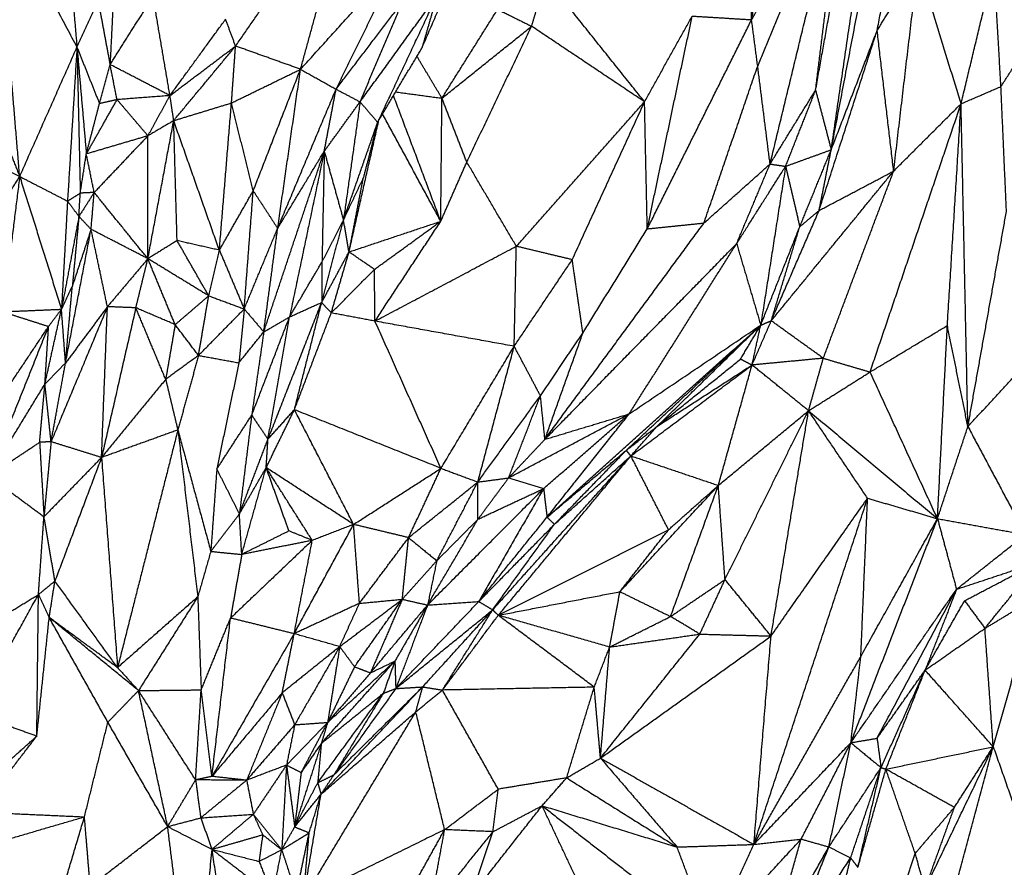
# Model space of a CAD drawing. Header units: millimetres. Extents: x 37.9 to 74.1, y 0 to 92.1.
# Tile 33 of 51: x 59.4 to 62.5, y 66.3 to 69. Entities that reach past the tile are written whole.
import ezdxf

# ---------------------------------------------------------------- set-up
doc = ezdxf.new("R2010")
doc.units = ezdxf.units.MM
doc.header["$MEASUREMENT"] = 0
doc.layers.add('Make2D$visible$lines', color=7, linetype='Continuous', true_color=0x000000)

msp = doc.modelspace()

# ---------------------------------------------------------------- linework, layer by layer
at = {"layer": 'Make2D$visible$lines'}
for points in [[(61.9893, 68.6276), (62.1167, 69.2953), (62.244, 69.963)], [(61.9893, 68.6276), (62.0824, 69.2602), (62.1755, 69.8928)], [(60.6672, 68.9576), (60.8545, 69.3899), (61.0418, 69.8222)], [(61.7321, 69.0478), (61.7303, 69.3772), (61.7285, 69.7065)], [(61.9388, 68.82), (62.0167, 69.2541), (62.0945, 69.6881)], [(61.7321, 69.0478), (61.7901, 69.3612), (61.8481, 69.6746)], [(61.7321, 69.0478), (61.8813, 69.3068), (62.0305, 69.5659)], [(61.7517, 68.8981), (61.8911, 69.232), (62.0305, 69.5659)], [(61.7917, 68.5815), (61.9111, 69.0737), (62.0305, 69.5659)], [(61.9388, 68.82), (61.9847, 69.193), (62.0305, 69.5659)], [(60.0645, 68.9627), (60.2555, 69.2386), (60.4465, 69.5144)], [(60.2745, 68.8876), (60.3605, 69.201), (60.4465, 69.5144)], [(59.291, 69.4506), (59.4215, 69.2047), (59.5521, 68.9589)], [(59.367, 68.5412), (59.329, 68.9959), (59.291, 69.4506)], [(62.1378, 69.0128), (62.179, 69.2308), (62.2203, 69.4488)], [(60.2745, 68.8876), (60.434, 69.0636), (60.5935, 69.2397)], [(60.3893, 68.8234), (60.4914, 69.0315), (60.5935, 69.2397)], [(59.6741, 69.2081), (59.6665, 69.0556), (59.6589, 68.903)], [(62.1378, 69.0128), (62.204, 69.1209), (62.2702, 69.2289)], [(62.1911, 68.5588), (62.2306, 68.8938), (62.2702, 69.2289)], [(62.4089, 68.7762), (62.3395, 69.0026), (62.2702, 69.2289)], [(62.4089, 68.7762), (62.4622, 68.9979), (62.5155, 69.2195)], [(62.5378, 68.8319), (62.5267, 69.0257), (62.5155, 69.2195)], [(61.0212, 69.0265), (61.0443, 69.1037), (61.0675, 69.1809)], [(61.3861, 68.7825), (61.2268, 68.9817), (61.0675, 69.1809)], [(59.5521, 68.9589), (59.5863, 69.0334), (59.6206, 69.1078)], [(59.6206, 69.1078), (59.6397, 69.0054), (59.6589, 68.903)], [(59.6589, 68.903), (59.7286, 69.0126), (59.7982, 69.1221)], [(59.8526, 68.8026), (59.8254, 68.9623), (59.7982, 69.1221)], [(60.467, 68.7823), (60.5912, 68.9536), (60.7154, 69.1248)], [(60.5237, 68.7161), (60.6195, 68.9205), (60.7154, 69.1248)], [(60.7154, 69.1248), (60.6913, 69.0412), (60.6672, 68.9576)], [(59.5394, 69.1054), (59.5457, 69.0322), (59.5521, 68.9589)], [(60.3893, 68.8234), (60.4963, 68.9638), (60.6033, 69.1042)], [(60.467, 68.7823), (60.5351, 68.9432), (60.6033, 69.1042)], [(60.7314, 68.7942), (60.8214, 68.9377), (60.9114, 69.0812)], [(60.9114, 69.0812), (60.9663, 69.0539), (61.0212, 69.0265)], [(59.8526, 68.8026), (59.9425, 68.926), (60.0324, 69.0494)], [(60.0645, 68.9627), (60.0484, 69.0061), (60.0324, 69.0494)], [(61.3861, 68.7825), (61.4631, 68.921), (61.5402, 69.0595)], [(61.395, 68.3721), (61.4676, 68.7158), (61.5402, 69.0595)], [(61.395, 68.3721), (61.5635, 68.71), (61.7321, 69.0478)], [(61.5402, 69.0595), (61.6361, 69.0537), (61.7321, 69.0478)], [(61.7517, 68.8981), (61.7419, 68.973), (61.7321, 69.0478)], [(62.5378, 68.8319), (62.6153, 68.9523), (62.6929, 69.0727)], [(60.7314, 68.7942), (60.8763, 68.9104), (61.0212, 69.0265)], [(60.8118, 68.5878), (60.9165, 68.8072), (61.0212, 69.0265)], [(61.3861, 68.7825), (61.2036, 68.9045), (61.0212, 69.0265)], [(61.9893, 68.6276), (62.0635, 68.8202), (62.1378, 69.0128)], [(62.1911, 68.5588), (62.1644, 68.7858), (62.1378, 69.0128)], [(61.9501, 68.4314), (62.0426, 68.718), (62.1351, 69.0047)], [(59.367, 68.5412), (59.4595, 68.7501), (59.5521, 68.9589)], [(59.5521, 68.9589), (59.5368, 68.7103), (59.5215, 68.4617)], [(59.5521, 68.9589), (59.5574, 68.7232), (59.5627, 68.4875)], [(59.5521, 68.9589), (59.5884, 68.8678), (59.6248, 68.7766)], [(59.5521, 68.9589), (59.5672, 68.7865), (59.5823, 68.6141)], [(59.8526, 68.8026), (59.9586, 68.8827), (60.0645, 68.9627)], [(59.8647, 68.7217), (59.9646, 68.8422), (60.0645, 68.9627)], [(60.0514, 68.7788), (60.058, 68.8708), (60.0645, 68.9627)], [(60.2745, 68.8876), (60.1695, 68.9252), (60.0645, 68.9627)], [(60.5287, 68.7246), (60.5979, 68.8411), (60.6672, 68.9576)], [(60.7314, 68.7942), (60.691, 68.8619), (60.6505, 68.9296)], [(59.6248, 68.7766), (59.6419, 68.8398), (59.6589, 68.903)], [(59.8526, 68.8026), (59.7558, 68.8528), (59.6589, 68.903)], [(59.6817, 68.7895), (59.6703, 68.8463), (59.6589, 68.903)], [(60.0514, 68.7788), (60.163, 68.8332), (60.2745, 68.8876)], [(60.1216, 68.4949), (60.198, 68.6913), (60.2745, 68.8876)], [(60.2006, 68.3736), (60.2375, 68.6306), (60.2745, 68.8876)], [(60.2745, 68.8876), (60.3319, 68.8555), (60.3893, 68.8234)], [(61.5781, 68.3909), (61.6649, 68.6445), (61.7517, 68.8981)], [(61.7917, 68.5815), (61.7717, 68.7398), (61.7517, 68.8981)], [(60.2006, 68.3736), (60.2949, 68.5985), (60.3893, 68.8234)], [(60.3511, 68.6227), (60.3702, 68.7231), (60.3893, 68.8234)], [(60.3893, 68.8234), (60.4281, 68.8028), (60.467, 68.7823)], [(61.7917, 68.5815), (61.8653, 68.7008), (61.9388, 68.82)], [(61.8419, 68.5742), (61.8904, 68.6971), (61.9388, 68.82)], [(61.9388, 68.82), (61.9641, 68.7238), (61.9893, 68.6276)], [(62.4089, 68.7762), (62.4734, 68.8041), (62.5378, 68.8319)], [(62.5556, 68.4282), (62.5467, 68.63), (62.5378, 68.8319)], [(59.5823, 68.6141), (59.632, 68.7018), (59.6817, 68.7895)], [(59.6817, 68.7895), (59.6532, 68.7831), (59.6248, 68.7766)], [(59.8526, 68.8026), (59.7671, 68.7961), (59.6817, 68.7895)], [(59.7814, 68.6727), (59.7315, 68.7311), (59.6817, 68.7895)], [(59.7814, 68.6727), (59.817, 68.7376), (59.8526, 68.8026)], [(59.8647, 68.7217), (59.8587, 68.7622), (59.8526, 68.8026)], [(60.7277, 68.3965), (60.6513, 68.5994), (60.5749, 68.8024)], [(60.5821, 68.8145), (60.6568, 68.8044), (60.7314, 68.7942)], [(60.7277, 68.3965), (60.7295, 68.5954), (60.7314, 68.7942)], [(60.8118, 68.5878), (60.7716, 68.691), (60.7314, 68.7942)], [(59.2776, 68.7668), (59.3223, 68.654), (59.367, 68.5412)], [(59.5823, 68.6141), (59.6036, 68.6954), (59.6248, 68.7766)], [(59.8647, 68.7217), (59.9581, 68.7503), (60.0514, 68.7788)], [(60.0122, 68.303), (60.0318, 68.5409), (60.0514, 68.7788)], [(60.1216, 68.4949), (60.0865, 68.6369), (60.0514, 68.7788)], [(60.3511, 68.6227), (60.409, 68.7025), (60.467, 68.7823)], [(60.467, 68.7823), (60.4401, 68.5915), (60.4132, 68.4006)], [(60.467, 68.7823), (60.4953, 68.7492), (60.5237, 68.7161)], [(60.9718, 68.3158), (61.179, 68.5492), (61.3861, 68.7825)], [(61.1524, 68.2724), (61.2693, 68.5275), (61.3861, 68.7825)], [(61.395, 68.3721), (61.3905, 68.5773), (61.3861, 68.7825)], [(62.1149, 67.9096), (62.2619, 68.3429), (62.4089, 68.7762)], [(62.1911, 68.5588), (62.3, 68.6675), (62.4089, 68.7762)], [(62.3646, 68.0596), (62.3868, 68.4179), (62.4089, 68.7762)], [(62.431, 67.7333), (62.42, 68.2548), (62.4089, 68.7762)], [(60.4311, 68.2975), (60.4795, 68.5113), (60.5279, 68.7251)], [(60.7277, 68.3965), (60.6337, 68.5698), (60.5398, 68.7431)], [(59.7812, 68.2757), (59.8229, 68.4987), (59.8647, 68.7217)], [(59.8647, 68.7217), (59.823, 68.6972), (59.7814, 68.6727)], [(60.0122, 68.303), (59.9384, 68.5124), (59.8647, 68.7217)], [(59.8756, 68.3341), (59.8702, 68.5279), (59.8647, 68.7217)], [(60.4132, 68.4006), (60.4684, 68.5584), (60.5237, 68.7161)], [(60.5237, 68.7161), (60.5005, 68.6261), (60.4773, 68.5361)], [(59.7814, 68.6727), (59.6818, 68.6434), (59.5823, 68.6141)], [(59.7814, 68.6727), (59.6945, 68.5811), (59.6077, 68.4896)], [(59.7812, 68.2757), (59.7813, 68.4742), (59.7814, 68.6727)], [(59.2292, 68.6106), (59.2981, 68.5759), (59.367, 68.5412)], [(59.5627, 68.4875), (59.5725, 68.5508), (59.5823, 68.6141)], [(59.6077, 68.4896), (59.595, 68.5519), (59.5823, 68.6141)], [(60.1556, 68.0392), (60.2533, 68.331), (60.3511, 68.6227)], [(60.2006, 68.3736), (60.2758, 68.4982), (60.3511, 68.6227)], [(60.3511, 68.6227), (60.295, 68.3551), (60.2389, 68.0875)], [(60.3511, 68.6227), (60.3475, 68.4438), (60.3438, 68.2649)], [(60.3511, 68.6227), (60.3821, 68.5117), (60.4132, 68.4006)], [(61.8419, 68.5742), (61.9156, 68.6009), (61.9893, 68.6276)], [(61.8877, 68.3789), (61.9385, 68.5032), (61.9893, 68.6276)], [(61.9501, 68.4314), (61.9697, 68.5295), (61.9893, 68.6276)], [(60.7277, 68.3965), (60.7697, 68.4922), (60.8118, 68.5878)], [(60.9718, 68.3158), (60.8918, 68.4518), (60.8118, 68.5878)], [(61.5781, 68.3909), (61.6849, 68.4862), (61.7917, 68.5815)], [(61.6837, 68.3242), (61.7377, 68.4528), (61.7917, 68.5815)], [(61.6837, 68.3242), (61.7628, 68.4492), (61.8419, 68.5742)], [(61.8419, 68.5742), (61.8017, 68.3175), (61.7615, 68.0609)], [(61.7917, 68.5815), (61.8168, 68.5778), (61.8419, 68.5742)], [(61.8419, 68.5742), (61.8648, 68.4765), (61.8877, 68.3789)], [(59.3059, 68.4449), (59.3365, 68.4931), (59.367, 68.5412)], [(59.367, 68.5412), (59.3396, 68.3228), (59.3122, 68.1043)], [(59.367, 68.5412), (59.4443, 68.5015), (59.5215, 68.4617)], [(59.367, 68.5412), (59.4345, 68.3268), (59.502, 68.1124)], [(60.4132, 68.4006), (60.4452, 68.4684), (60.4773, 68.5361)], [(60.4311, 68.2975), (60.4542, 68.4168), (60.4773, 68.5361)], [(61.7955, 68.075), (61.9933, 68.3169), (62.1911, 68.5588)], [(61.9501, 68.4314), (62.0706, 68.4951), (62.1911, 68.5588)], [(61.9637, 67.954), (62.0774, 68.2564), (62.1911, 68.5588)], [(59.5215, 68.4617), (59.5421, 68.4746), (59.5627, 68.4875)], [(59.6077, 68.4896), (59.583, 68.4509), (59.5583, 68.4123)], [(59.5583, 68.4123), (59.5605, 68.4499), (59.5627, 68.4875)], [(59.6077, 68.4896), (59.5852, 68.4886), (59.5627, 68.4875)], [(59.5976, 68.3705), (59.6027, 68.4301), (59.6077, 68.4896)], [(59.7812, 68.2757), (59.6944, 68.3826), (59.6077, 68.4896)], [(60.0122, 68.303), (60.0669, 68.399), (60.1216, 68.4949)], [(60.0925, 68.1133), (60.107, 68.3041), (60.1216, 68.4949)], [(60.1216, 68.4949), (60.1611, 68.4343), (60.2006, 68.3736)], [(59.5215, 68.4617), (59.5118, 68.2871), (59.502, 68.1124)], [(59.5215, 68.4617), (59.5399, 68.437), (59.5583, 68.4123)], [(59.5583, 68.4122), (59.5302, 68.2623), (59.502, 68.1124)], [(59.5583, 68.4122), (59.5477, 68.2999), (59.5371, 68.1875)], [(59.5976, 68.3705), (59.578, 68.3914), (59.5583, 68.4123)], [(61.7955, 68.075), (61.8728, 68.2532), (61.9501, 68.4314)], [(61.8877, 68.3789), (61.9189, 68.4051), (61.9501, 68.4314)], [(62.431, 67.7333), (62.4933, 68.0807), (62.5556, 68.4282)], [(60.3428, 68.1343), (60.378, 68.2675), (60.4132, 68.4006)], [(60.3438, 68.2649), (60.3785, 68.3328), (60.4132, 68.4006)], [(60.4311, 68.2975), (60.4222, 68.3491), (60.4132, 68.4006)], [(60.4311, 68.2975), (60.5794, 68.347), (60.7277, 68.3965)], [(60.5133, 68.241), (60.6205, 68.3188), (60.7277, 68.3965)], [(60.515, 68.0739), (60.6213, 68.2352), (60.7277, 68.3965)], [(61.0642, 67.6921), (61.3211, 68.0415), (61.5781, 68.3909)], [(61.395, 68.3721), (61.4865, 68.3815), (61.5781, 68.3909)], [(61.7615, 68.0609), (61.8246, 68.2199), (61.8877, 68.3789)], [(61.7955, 68.075), (61.8416, 68.227), (61.8877, 68.3789)], [(59.5151, 67.9386), (59.5564, 68.1546), (59.5976, 68.3705)], [(59.5976, 68.3705), (59.5674, 68.279), (59.5371, 68.1875)], [(59.7812, 68.2757), (59.6894, 68.3231), (59.5976, 68.3705)], [(59.6505, 68.1205), (59.6241, 68.2455), (59.5976, 68.3705)], [(60.0925, 68.1133), (60.1465, 68.2435), (60.2006, 68.3736)], [(60.1556, 68.0392), (60.1781, 68.2064), (60.2006, 68.3736)], [(61.1867, 68.0351), (61.2908, 68.2036), (61.395, 68.3721)], [(59.8756, 68.3341), (59.8284, 68.3049), (59.7812, 68.2757)], [(59.9777, 68.1557), (59.9266, 68.2449), (59.8756, 68.3341)], [(60.0122, 68.303), (59.9439, 68.3186), (59.8756, 68.3341)], [(60.515, 68.0739), (60.7434, 68.1949), (60.9718, 68.3158)], [(60.9649, 67.9927), (60.9683, 68.1543), (60.9718, 68.3158)], [(61.1524, 68.2724), (61.0621, 68.2941), (60.9718, 68.3158)], [(61.0642, 67.6921), (61.3739, 68.0082), (61.6837, 68.3242)], [(61.3366, 67.7743), (61.5101, 68.0492), (61.6837, 68.3242)], [(61.6837, 68.3242), (61.7226, 68.1925), (61.7615, 68.0609)], [(59.9777, 68.1557), (59.9949, 68.2294), (60.0122, 68.303)], [(60.0122, 68.303), (60.0523, 68.2082), (60.0925, 68.1133)], [(60.3428, 68.1343), (60.387, 68.2159), (60.4311, 68.2975)], [(60.3738, 68.1004), (60.4025, 68.199), (60.4311, 68.2975)], [(60.5133, 68.241), (60.4722, 68.2693), (60.4311, 68.2975)], [(59.7812, 68.2757), (59.7159, 68.1981), (59.6505, 68.1205)], [(59.7423, 68.117), (59.7618, 68.1963), (59.7812, 68.2757)], [(59.9777, 68.1557), (59.8794, 68.2157), (59.7812, 68.2757)], [(59.8693, 68.0627), (59.8252, 68.1692), (59.7812, 68.2757)], [(60.2389, 68.0875), (60.2914, 68.1762), (60.3438, 68.2649)], [(60.3438, 68.2649), (60.3433, 68.1996), (60.3428, 68.1343)], [(60.9649, 67.9927), (61.0586, 68.1326), (61.1524, 68.2724)], [(61.1867, 68.0351), (61.1696, 68.1537), (61.1524, 68.2724)], [(60.3738, 68.1004), (60.4436, 68.1707), (60.5133, 68.241)], [(60.515, 68.0739), (60.5142, 68.1575), (60.5133, 68.241)], [(59.5371, 68.1875), (59.5196, 68.15), (59.502, 68.1124)], [(59.5151, 67.9386), (59.5261, 68.0631), (59.5371, 68.1875)], [(59.8693, 68.0627), (59.9235, 68.1092), (59.9777, 68.1557)], [(59.9448, 67.9631), (59.9612, 68.0594), (59.9777, 68.1557)], [(59.9777, 68.1557), (60.0351, 68.1345), (60.0925, 68.1133)], [(59.6505, 68.1205), (59.5595, 67.9024), (59.4684, 67.6843)], [(59.6505, 68.1205), (59.5828, 68.0296), (59.5151, 67.9386)], [(59.6315, 67.6334), (59.641, 67.877), (59.6505, 68.1205)], [(59.7423, 68.117), (59.6964, 68.1187), (59.6505, 68.1205)], [(60.1693, 67.6925), (60.2561, 67.9134), (60.3428, 68.1343)], [(60.2389, 68.0875), (60.2909, 68.1109), (60.3428, 68.1343)], [(60.2547, 67.7879), (60.2983, 67.9591), (60.3418, 68.1303)], [(60.3428, 68.1343), (60.3583, 68.1174), (60.3738, 68.1004)], [(59.3122, 68.1043), (59.4071, 68.1084), (59.502, 68.1124)], [(59.3122, 68.1043), (59.3862, 68.0805), (59.4603, 68.0568)], [(59.4485, 67.8706), (59.4753, 67.9915), (59.502, 68.1124)], [(59.4603, 68.0568), (59.4811, 68.0846), (59.502, 68.1124)], [(59.5151, 67.9386), (59.5086, 68.0255), (59.502, 68.1124)], [(59.7423, 68.117), (59.6869, 67.8752), (59.6315, 67.6334)], [(59.8693, 68.0627), (59.8058, 68.0898), (59.7423, 68.117)], [(59.8387, 67.8858), (59.7905, 68.0014), (59.7423, 68.117)], [(59.9448, 67.9631), (60.0186, 68.0382), (60.0925, 68.1133)], [(60.0925, 68.1133), (60.0838, 68.0263), (60.0752, 67.9393)], [(60.0925, 68.1133), (60.124, 68.0762), (60.1556, 68.0391)], [(60.1166, 67.7699), (60.1778, 67.9287), (60.2389, 68.0875)], [(60.1557, 68.0392), (60.1973, 68.0633), (60.2389, 68.0875)], [(60.1693, 67.6925), (60.2041, 67.89), (60.2389, 68.0875)], [(60.2547, 67.7879), (60.3143, 67.9441), (60.3738, 68.1004)], [(60.515, 68.0739), (60.4444, 68.0872), (60.3738, 68.1004)], [(59.1485, 67.5886), (59.3044, 67.8227), (59.4603, 68.0568)], [(59.2677, 67.5737), (59.364, 67.8152), (59.4603, 68.0568)], [(59.4485, 67.8706), (59.4544, 67.9637), (59.4603, 68.0568)], [(59.8693, 68.0627), (59.854, 67.9743), (59.8387, 67.8858)], [(59.9448, 67.9631), (59.907, 68.0129), (59.8693, 68.0627)], [(60.7283, 67.5984), (60.6217, 67.8362), (60.515, 68.0739)], [(60.9649, 67.9927), (60.7399, 68.0333), (60.515, 68.0739)], [(61.0709, 67.4405), (61.4162, 67.7507), (61.7615, 68.0609)], [(61.3265, 67.6561), (61.544, 67.8585), (61.7615, 68.0609)], [(61.3366, 67.7743), (61.549, 67.9176), (61.7615, 68.0609)], [(61.4263, 67.7338), (61.5939, 67.8973), (61.7615, 68.0609)], [(61.6965, 67.9514), (61.729, 68.0061), (61.7615, 68.0609)], [(61.7335, 67.9322), (61.7645, 68.0036), (61.7955, 68.075)], [(61.7335, 67.9322), (61.7475, 67.9966), (61.7615, 68.0609)], [(61.7615, 68.0609), (61.7785, 68.0679), (61.7955, 68.075)], [(61.9637, 67.954), (61.8796, 68.0145), (61.7955, 68.075)], [(62.1149, 67.9096), (62.2397, 67.9846), (62.3646, 68.0596)], [(62.3327, 67.4358), (62.3487, 67.7477), (62.3646, 68.0596)], [(62.431, 67.7333), (62.3978, 67.8965), (62.3646, 68.0596)], [(60.0752, 67.9393), (60.1154, 67.9892), (60.1556, 68.0391)], [(60.1556, 68.0391), (60.1361, 67.9045), (60.1166, 67.7699)], [(61.0497, 67.8328), (61.1182, 67.934), (61.1867, 68.0351)], [(61.0642, 67.6921), (61.1254, 67.8636), (61.1867, 68.0351)], [(60.7283, 67.5984), (60.8466, 67.7956), (60.9649, 67.9927)], [(60.8473, 67.5541), (60.9061, 67.7734), (60.9649, 67.9927)], [(61.0497, 67.8328), (61.0073, 67.9128), (60.9649, 67.9927)], [(59.9448, 67.9631), (59.8917, 67.9245), (59.8387, 67.8858)], [(59.9448, 67.9631), (59.9114, 67.8427), (59.878, 67.7223)], [(59.9448, 67.9631), (60.01, 67.9512), (60.0752, 67.9393)], [(59.5151, 67.9386), (59.4818, 67.9046), (59.4485, 67.8706)], [(59.4684, 67.6843), (59.4918, 67.8114), (59.5151, 67.9386)], [(60.0752, 67.9393), (60.0395, 67.7676), (60.0038, 67.5958)], [(61.342, 67.6386), (61.5378, 67.7854), (61.7335, 67.9322)], [(61.4263, 67.7338), (61.5614, 67.8426), (61.6965, 67.9514)], [(61.4263, 67.7338), (61.5787, 67.8322), (61.7312, 67.9307)], [(61.6246, 67.5432), (61.6791, 67.7377), (61.7335, 67.9322)], [(61.6965, 67.9514), (61.715, 67.9418), (61.7335, 67.9322)], [(61.9637, 67.954), (61.8486, 67.9431), (61.7335, 67.9322)], [(61.9161, 67.7845), (61.8248, 67.8584), (61.7335, 67.9322)], [(61.9161, 67.7845), (61.9399, 67.8693), (61.9637, 67.954)], [(61.9637, 67.954), (62.0393, 67.9318), (62.1149, 67.9096)], [(62.431, 67.7333), (62.5259, 67.8361), (62.6208, 67.9389)], [(61.9161, 67.7845), (62.0155, 67.847), (62.1149, 67.9096)], [(62.3327, 67.4358), (62.2238, 67.6727), (62.1149, 67.9096)], [(59.2677, 67.5737), (59.3581, 67.7222), (59.4485, 67.8706)], [(59.4314, 67.6825), (59.44, 67.7765), (59.4485, 67.8706)], [(59.4684, 67.6843), (59.4585, 67.7774), (59.4485, 67.8706)], [(59.8387, 67.8858), (59.7351, 67.7596), (59.6315, 67.6334)], [(59.8387, 67.8858), (59.8581, 67.8049), (59.8775, 67.7241)], [(60.8473, 67.5541), (60.9485, 67.6934), (61.0497, 67.8328)], [(60.9468, 67.5674), (60.9983, 67.7001), (61.0497, 67.8328)], [(61.0642, 67.6921), (61.057, 67.7625), (61.0497, 67.8328)], [(60.0038, 67.5958), (60.0602, 67.6829), (60.1166, 67.7699)], [(60.1166, 67.7699), (60.0967, 67.6103), (60.0769, 67.4507)], [(60.1166, 67.7699), (60.143, 67.7312), (60.1693, 67.6925)], [(60.1634, 67.6006), (60.209, 67.6943), (60.2547, 67.7879)], [(60.1693, 67.6925), (60.212, 67.7402), (60.2547, 67.7879)], [(60.4459, 67.4172), (60.3503, 67.6025), (60.2547, 67.7879)], [(60.7283, 67.5984), (60.4915, 67.6931), (60.2547, 67.7879)], [(60.9468, 67.5674), (61.1417, 67.6708), (61.3366, 67.7743)], [(61.0599, 67.5329), (61.1983, 67.6536), (61.3366, 67.7743)], [(61.0642, 67.6921), (61.2004, 67.7332), (61.3366, 67.7743)], [(61.0709, 67.4405), (61.2037, 67.6074), (61.3366, 67.7743)], [(61.6246, 67.5432), (61.7703, 67.6639), (61.9161, 67.7845)], [(61.6461, 67.239), (61.7811, 67.5118), (61.9161, 67.7845)], [(61.7948, 67.0567), (61.8555, 67.4206), (61.9161, 67.7845)], [(62.1068, 67.5018), (62.0114, 67.6432), (61.9161, 67.7845)], [(61.9161, 67.7845), (62.1244, 67.6102), (62.3327, 67.4358)], [(59.878, 67.7223), (59.7548, 67.6778), (59.6315, 67.6334)], [(59.878, 67.7223), (59.7806, 67.3384), (59.6832, 66.9545)], [(59.878, 67.7223), (59.9312, 67.5262), (59.9845, 67.3301)], [(59.878, 67.7223), (59.9102, 67.4527), (59.9424, 67.1832)], [(61.3265, 67.6561), (61.3764, 67.6949), (61.4263, 67.7338)], [(61.3452, 67.6422), (61.3858, 67.688), (61.4263, 67.7338)], [(62.3327, 67.4358), (62.3819, 67.5846), (62.431, 67.7333)], [(62.431, 67.7333), (62.524, 67.5589), (62.6169, 67.3844)], [(59.2677, 67.5737), (59.3495, 67.6281), (59.4314, 67.6825)], [(59.4684, 67.6843), (59.4499, 67.6834), (59.4314, 67.6825)], [(59.4314, 67.6825), (59.4384, 67.5623), (59.4455, 67.4421)], [(59.4684, 67.6843), (59.4569, 67.5632), (59.4455, 67.4421)], [(59.6315, 67.6334), (59.55, 67.6588), (59.4684, 67.6843)], [(60.0769, 67.4507), (60.1231, 67.5716), (60.1693, 67.6925)], [(60.1634, 67.6006), (60.1664, 67.6466), (60.1693, 67.6925)], [(60.9468, 67.5674), (61.0055, 67.6298), (61.0642, 67.6921)], [(61.0709, 67.4405), (61.1987, 67.5483), (61.3265, 67.6561)], [(61.0949, 67.4175), (61.2107, 67.5368), (61.3265, 67.6561)], [(61.3265, 67.6561), (61.3343, 67.6474), (61.342, 67.6386)], [(59.6315, 67.6334), (59.5385, 67.5377), (59.4455, 67.4421)], [(59.6315, 67.6334), (59.5562, 67.4339), (59.4808, 67.2343)], [(59.6315, 67.6334), (59.6574, 67.2939), (59.6832, 66.9545)], [(60.8953, 67.1411), (61.1187, 67.3899), (61.342, 67.6386)], [(60.9135, 67.1235), (61.1278, 67.3811), (61.342, 67.6386)], [(61.0949, 67.4175), (61.2185, 67.528), (61.342, 67.6386)], [(61.342, 67.6386), (61.4833, 67.5909), (61.6246, 67.5432)], [(61.4636, 67.3999), (61.4028, 67.5192), (61.342, 67.6386)], [(60.0038, 67.5958), (59.9941, 67.463), (59.9845, 67.3301)], [(60.0038, 67.5958), (60.0403, 67.5233), (60.0769, 67.4507)], [(60.0769, 67.4507), (60.1201, 67.5257), (60.1634, 67.6006)], [(60.0845, 67.3201), (60.1239, 67.4603), (60.1634, 67.6006)], [(60.3124, 67.3656), (60.2379, 67.4831), (60.1634, 67.6006)], [(60.4459, 67.4172), (60.3046, 67.5089), (60.1634, 67.6006)], [(60.2371, 67.3961), (60.2003, 67.4984), (60.1634, 67.6006)], [(60.4459, 67.4172), (60.5871, 67.5078), (60.7283, 67.5984)], [(60.6236, 67.3745), (60.6759, 67.4864), (60.7283, 67.5984)], [(60.7283, 67.5984), (60.7878, 67.5763), (60.8473, 67.5541)], [(59.2677, 67.5737), (59.3566, 67.5079), (59.4455, 67.4421)], [(60.6236, 67.3745), (60.7355, 67.4643), (60.8473, 67.5541)], [(60.7147, 67.2997), (60.781, 67.4269), (60.8473, 67.5541)], [(60.8473, 67.5541), (60.8971, 67.5607), (60.9468, 67.5674)], [(60.8479, 67.434), (60.8476, 67.4941), (60.8473, 67.5541)], [(60.8479, 67.434), (60.8974, 67.5007), (60.9468, 67.5674)], [(60.9468, 67.5674), (61.0034, 67.5501), (61.0599, 67.5329)], [(60.685, 67.1567), (60.8725, 67.3448), (61.0599, 67.5329)], [(60.8479, 67.434), (60.9539, 67.4835), (61.0599, 67.5329)], [(61.0599, 67.5329), (60.9552, 67.3505), (60.8505, 67.1681)], [(61.0599, 67.5329), (61.0654, 67.4867), (61.0709, 67.4405)], [(61.3066, 67.2), (61.4656, 67.3716), (61.6246, 67.5432)], [(61.4636, 67.3999), (61.5441, 67.4715), (61.6246, 67.5432)], [(61.4702, 67.1197), (61.5474, 67.3314), (61.6246, 67.5432)], [(61.6461, 67.239), (61.6353, 67.3911), (61.6246, 67.5432)], [(61.7394, 66.3833), (61.9231, 66.9426), (62.1068, 67.5018)], [(61.7948, 67.0567), (61.9508, 67.2792), (62.1068, 67.5018)], [(62.0851, 66.9907), (62.0959, 67.2462), (62.1068, 67.5018)], [(62.1068, 67.5018), (62.2198, 67.4688), (62.3327, 67.4358)], [(59.4276, 67.1906), (59.4365, 67.3163), (59.4455, 67.4421)], [(59.4808, 67.2343), (59.4631, 67.3382), (59.4455, 67.4421)], [(59.9845, 67.3301), (60.0307, 67.3904), (60.0769, 67.4507)], [(60.0845, 67.3201), (60.0807, 67.3854), (60.0769, 67.4507)], [(60.685, 67.1567), (60.7664, 67.2954), (60.8479, 67.434)], [(60.7147, 67.2997), (60.7813, 67.3668), (60.8479, 67.434)], [(60.8505, 67.1681), (60.9607, 67.3043), (61.0709, 67.4405)], [(61.0709, 67.4405), (61.0829, 67.429), (61.0949, 67.4175)], [(62.0528, 66.7119), (62.1928, 67.0739), (62.3327, 67.4358)], [(62.0851, 66.9907), (62.2089, 67.2133), (62.3327, 67.4358)], [(62.3327, 67.4358), (62.4748, 67.4101), (62.6169, 67.3844)], [(62.3327, 67.4358), (62.3635, 67.3218), (62.3942, 67.2077)], [(60.2371, 67.3961), (60.1608, 67.3581), (60.0845, 67.3201)], [(60.3124, 67.3656), (60.2748, 67.3809), (60.2371, 67.3961)], [(60.2539, 67.064), (60.3499, 67.2406), (60.4459, 67.4172)], [(60.4459, 67.4172), (60.3791, 67.3914), (60.3124, 67.3656)], [(60.6236, 67.3745), (60.5347, 67.3958), (60.4459, 67.4172)], [(60.4649, 67.1622), (60.4554, 67.2897), (60.4459, 67.4172)], [(60.8505, 67.1681), (60.9727, 67.2928), (61.0949, 67.4175)], [(60.8953, 67.1411), (60.9951, 67.2793), (61.0949, 67.4175)], [(60.9135, 67.1235), (61.1886, 67.2617), (61.4636, 67.3999)], [(61.3066, 67.2), (61.3851, 67.2999), (61.4636, 67.3999)], [(60.3124, 67.3656), (60.1803, 67.2401), (60.0482, 67.1145)], [(60.3124, 67.3656), (60.1985, 67.3428), (60.0845, 67.3201)], [(60.2539, 67.064), (60.2832, 67.2148), (60.3124, 67.3656)], [(60.4649, 67.1622), (60.5443, 67.2684), (60.6236, 67.3745)], [(60.6033, 67.1754), (60.6134, 67.2749), (60.6236, 67.3745)], [(60.6236, 67.3745), (60.6691, 67.3371), (60.7147, 67.2997)], [(62.3942, 67.2077), (62.5056, 67.2961), (62.6169, 67.3844)], [(59.9845, 67.3301), (59.9635, 67.2567), (59.9424, 67.1832)], [(59.9845, 67.3301), (60.0345, 67.3251), (60.0845, 67.3201)], [(60.0845, 67.3201), (60.0664, 67.2173), (60.0482, 67.1145)], [(60.6033, 67.1754), (60.659, 67.2375), (60.7147, 67.2997)], [(60.7147, 67.2997), (60.6998, 67.2282), (60.685, 67.1567)], [(62.3942, 67.2077), (62.5266, 67.2516), (62.6589, 67.2955)], [(62.4204, 67.1707), (62.5396, 67.2331), (62.6589, 67.2955)], [(62.486, 67.0813), (62.5725, 67.1884), (62.6589, 67.2955)], [(59.4276, 67.1906), (59.4542, 67.2124), (59.4808, 67.2343)], [(59.4624, 67.1164), (59.4716, 67.1754), (59.4808, 67.2343)], [(59.6832, 66.9545), (59.582, 67.0944), (59.4808, 67.2343)], [(61.4702, 67.1197), (61.5581, 67.1794), (61.6461, 67.239)], [(61.5647, 67.0628), (61.6054, 67.1509), (61.6461, 67.239)], [(61.7948, 67.0567), (61.7205, 67.1479), (61.6461, 67.239)], [(60.9135, 67.1235), (61.1101, 67.1618), (61.3066, 67.2)], [(61.2734, 67.0211), (61.29, 67.1105), (61.3066, 67.2)], [(61.3066, 67.2), (61.3884, 67.1598), (61.4702, 67.1197)], [(62.0528, 66.7119), (62.2235, 66.9598), (62.3942, 67.2077)], [(62.1375, 66.7262), (62.2658, 66.967), (62.3942, 67.2077)], [(62.3942, 67.2077), (62.3434, 67.077), (62.2927, 66.9462)], [(59.2144, 67.0606), (59.321, 67.1256), (59.4276, 67.1906)], [(59.2159, 66.8084), (59.3217, 66.9995), (59.4276, 67.1906)], [(59.4223, 66.7335), (59.425, 66.962), (59.4276, 67.1906)], [(59.4276, 67.1906), (59.445, 67.1535), (59.4624, 67.1164)], [(59.9424, 67.1832), (59.8128, 67.0688), (59.6832, 66.9545)], [(59.9424, 67.1832), (59.8466, 67.0318), (59.7509, 66.8804)], [(59.9424, 67.1832), (59.9479, 67.0329), (59.9534, 66.8826)], [(60.4011, 67.0224), (60.5022, 67.0989), (60.6033, 67.1754)], [(60.4489, 66.9571), (60.5261, 67.0662), (60.6033, 67.1754)], [(60.4649, 67.1622), (60.5341, 67.1688), (60.6033, 67.1754)], [(60.6033, 67.1754), (60.5518, 67.0565), (60.5004, 66.9377)], [(60.5822, 66.8869), (60.7164, 67.0275), (60.8505, 67.1681)], [(60.6033, 67.1754), (60.6441, 67.166), (60.685, 67.1567)], [(60.685, 67.1567), (60.7677, 67.1624), (60.8505, 67.1681)], [(60.8505, 67.1681), (60.8729, 67.1546), (60.8953, 67.1411)], [(62.2927, 66.9462), (62.3565, 67.0585), (62.4204, 67.1707)], [(62.4204, 67.1707), (62.4532, 67.126), (62.486, 67.0813)], [(62.486, 67.0813), (62.5674, 67.1307), (62.6488, 67.1801)], [(62.5129, 66.6989), (62.5809, 66.9395), (62.6488, 67.1801)], [(60.4649, 67.1622), (60.3594, 67.1131), (60.2539, 67.064)], [(60.4011, 67.0224), (60.433, 67.0923), (60.4649, 67.1622)], [(60.5004, 66.9377), (60.5927, 67.0472), (60.685, 67.1567)], [(60.685, 67.1567), (60.6322, 67.0661), (60.5794, 66.9755)], [(60.685, 67.1567), (60.6336, 67.0218), (60.5822, 66.8869)], [(60.5822, 66.8869), (60.7388, 67.014), (60.8953, 67.1411)], [(60.6691, 66.8922), (60.7822, 67.0167), (60.8953, 67.1411)], [(60.7331, 66.8821), (60.8142, 67.0116), (60.8953, 67.1411)], [(60.8953, 67.1411), (60.9044, 67.1323), (60.9135, 67.1235)], [(59.423, 66.74), (59.4427, 66.9282), (59.4624, 67.1164)], [(59.7459, 66.8845), (59.6041, 67.0005), (59.4624, 67.1164)], [(59.6832, 66.9545), (59.5728, 67.0354), (59.4624, 67.1164)], [(59.652, 66.7782), (59.5572, 66.9473), (59.4624, 67.1164)], [(59.9534, 66.8826), (60.0008, 66.9986), (60.0482, 67.1145)], [(59.9882, 66.6031), (60.0182, 66.8588), (60.0482, 67.1145)], [(60.2539, 67.064), (60.1511, 67.0893), (60.0482, 67.1145)], [(60.7331, 66.8821), (60.8233, 67.0028), (60.9135, 67.1235)], [(61.2734, 67.0211), (61.0935, 67.0723), (60.9135, 67.1235)], [(61.2235, 66.8914), (61.0685, 67.0075), (60.9135, 67.1235)], [(61.2734, 67.0211), (61.3718, 67.0704), (61.4702, 67.1197)], [(61.5647, 67.0628), (61.5175, 67.0912), (61.4702, 67.1197)], [(62.2927, 66.9462), (62.3894, 67.0137), (62.486, 67.0813)], [(62.5129, 66.6989), (62.4995, 66.8901), (62.486, 67.0813)], [(60.2539, 67.064), (60.121, 66.8335), (59.9882, 66.6031)], [(60.2152, 66.8729), (60.2346, 66.9685), (60.2539, 67.064)], [(60.4011, 67.0224), (60.3275, 67.0432), (60.2539, 67.064)], [(61.2437, 66.6622), (61.4042, 66.8625), (61.5647, 67.0628)], [(61.2437, 66.6622), (61.5192, 66.8594), (61.7948, 67.0567)], [(61.2734, 67.0211), (61.4191, 67.0419), (61.5647, 67.0628)], [(61.5647, 67.0628), (61.6798, 67.0597), (61.7948, 67.0567)], [(61.7394, 66.3833), (61.7671, 66.72), (61.7948, 67.0567)], [(60.4011, 67.0224), (60.3082, 66.9476), (60.2152, 66.8729)], [(60.4011, 67.0224), (60.3283, 66.8962), (60.2556, 66.77)], [(60.4011, 67.0224), (60.3815, 66.9), (60.362, 66.7776)], [(60.4011, 67.0224), (60.425, 66.9897), (60.4489, 66.9571)], [(61.2235, 66.8914), (61.2485, 66.9563), (61.2734, 67.0211)], [(61.2437, 66.6622), (61.2585, 66.8416), (61.2734, 67.0211)], [(60.3417, 66.7099), (60.4605, 66.8427), (60.5794, 66.9755)], [(60.362, 66.7776), (60.4707, 66.8766), (60.5794, 66.9755)], [(60.5004, 66.9377), (60.5399, 66.9566), (60.5794, 66.9755)], [(60.5794, 66.9755), (60.5606, 66.9234), (60.5418, 66.8713)], [(60.5794, 66.9755), (60.5808, 66.9312), (60.5822, 66.8869)], [(61.7394, 66.3833), (61.9123, 66.687), (62.0851, 66.9907)], [(62.0528, 66.7119), (62.069, 66.8513), (62.0851, 66.9907)], [(59.6832, 66.9545), (59.717, 66.9174), (59.7509, 66.8804)], [(60.4489, 66.9571), (60.4055, 66.8674), (60.362, 66.7776)], [(60.4489, 66.9571), (60.4747, 66.9474), (60.5004, 66.9377)], [(62.1375, 66.7262), (62.2151, 66.8362), (62.2927, 66.9462)], [(62.1502, 66.6317), (62.2214, 66.789), (62.2927, 66.9462)], [(62.166, 66.6264), (62.2293, 66.7863), (62.2927, 66.9462)], [(62.5129, 66.6989), (62.4028, 66.8225), (62.2927, 66.9462)], [(60.5004, 66.9377), (60.4312, 66.8577), (60.362, 66.7776)], [(59.652, 66.7782), (59.7015, 66.8293), (59.7509, 66.8804)], [(59.7509, 66.8804), (59.8521, 66.8815), (59.9534, 66.8826)], [(59.8452, 66.441), (59.798, 66.6607), (59.7509, 66.8804)], [(59.9354, 66.5918), (59.8431, 66.7361), (59.7509, 66.8804)], [(59.9354, 66.5918), (59.9444, 66.7372), (59.9534, 66.8826)], [(59.9882, 66.6031), (59.9708, 66.7428), (59.9534, 66.8826)], [(60.3407, 66.5453), (60.5049, 66.7188), (60.6691, 66.8922)], [(60.3824, 66.6082), (60.5257, 66.7502), (60.6691, 66.8922)], [(60.5822, 66.8869), (60.4823, 66.7476), (60.3824, 66.6082)], [(60.5418, 66.8713), (60.562, 66.8791), (60.5822, 66.8869)], [(60.5822, 66.8869), (60.6257, 66.8896), (60.6691, 66.8922)], [(60.647, 66.8117), (60.6581, 66.8519), (60.6691, 66.8922)], [(60.647, 66.8117), (60.69, 66.8469), (60.7331, 66.8821)], [(60.6691, 66.8922), (60.7011, 66.8871), (60.7331, 66.8821)], [(61.2235, 66.8914), (60.9783, 66.8868), (60.7331, 66.8821)], [(60.9133, 66.5618), (60.8232, 66.7219), (60.7331, 66.8821)], [(61.1343, 66.5983), (61.1789, 66.7449), (61.2235, 66.8914)], [(61.2437, 66.6622), (61.2336, 66.7768), (61.2235, 66.8914)], [(60.2152, 66.8729), (60.1017, 66.738), (59.9882, 66.6031)], [(60.2152, 66.8729), (60.1578, 66.7318), (60.1003, 66.5906)], [(60.2152, 66.8729), (60.2354, 66.8214), (60.2556, 66.77)], [(60.3301, 66.5826), (60.436, 66.7269), (60.5418, 66.8713)], [(60.3417, 66.7099), (60.4418, 66.7906), (60.5418, 66.8713)], [(60.5418, 66.8713), (60.4621, 66.7397), (60.3824, 66.6082)], [(59.2159, 66.8084), (59.3191, 66.771), (59.4223, 66.7335)], [(60.2835, 66.207), (60.4652, 66.5093), (60.647, 66.8117)], [(60.3407, 66.5453), (60.4938, 66.6785), (60.647, 66.8117)], [(60.7402, 66.431), (60.6936, 66.6214), (60.647, 66.8117)], [(59.5763, 66.4725), (59.6142, 66.6254), (59.652, 66.7782)], [(59.8452, 66.441), (59.7486, 66.6096), (59.652, 66.7782)], [(60.2556, 66.77), (60.178, 66.6803), (60.1003, 66.5906)], [(60.362, 66.7776), (60.2956, 66.7087), (60.2291, 66.6397)], [(60.2556, 66.77), (60.2424, 66.7048), (60.2291, 66.6397)], [(60.2556, 66.77), (60.3088, 66.7738), (60.362, 66.7776)], [(60.362, 66.7776), (60.3192, 66.6967), (60.2764, 66.6158)], [(60.362, 66.7776), (60.3519, 66.7438), (60.3417, 66.7099)], [(59.2296, 66.5612), (59.326, 66.6474), (59.4223, 66.7335)], [(59.2337, 66.4877), (59.328, 66.6106), (59.4223, 66.7335)], [(62.0528, 66.7119), (62.0951, 66.7191), (62.1375, 66.7262)], [(62.1375, 66.7262), (62.1438, 66.679), (62.1502, 66.6317)], [(60.3417, 66.7099), (60.2987, 66.5749), (60.2556, 66.4399)], [(60.3417, 66.7099), (60.3091, 66.6629), (60.2764, 66.6158)], [(60.3417, 66.7099), (60.3359, 66.6463), (60.3301, 66.5826)], [(61.7394, 66.3833), (61.8961, 66.5476), (62.0528, 66.7119)], [(61.8922, 66.4006), (61.9725, 66.5562), (62.0528, 66.7119)], [(61.9819, 66.3753), (62.0174, 66.5436), (62.0528, 66.7119)], [(62.0528, 66.7119), (62.1015, 66.6718), (62.1502, 66.6317)], [(62.166, 66.6264), (62.3394, 66.6626), (62.5129, 66.6989)], [(62.2925, 66.2401), (62.4027, 66.4695), (62.5129, 66.6989)], [(62.3748, 66.1866), (62.4438, 66.4427), (62.5129, 66.6989)], [(62.3873, 66.5028), (62.4501, 66.6008), (62.5129, 66.6989)], [(62.5129, 66.6989), (62.6619, 66.2752), (62.8109, 65.8516)], [(61.1343, 66.5983), (61.189, 66.6302), (61.2437, 66.6622)], [(61.2437, 66.6622), (61.3674, 66.5185), (61.4912, 66.3749)], [(61.2437, 66.6622), (61.4915, 66.5227), (61.7394, 66.3833)], [(60.2291, 66.6397), (60.1647, 66.6152), (60.1003, 66.5906)], [(60.2291, 66.6397), (60.1755, 66.5602), (60.1219, 66.4807)], [(60.2291, 66.6397), (60.2215, 66.5029), (60.2138, 66.3661)], [(60.2291, 66.6397), (60.2528, 66.6277), (60.2764, 66.6158)], [(60.2291, 66.6397), (60.2424, 66.5398), (60.2556, 66.4399)], [(61.9819, 66.3753), (62.0661, 66.5035), (62.1502, 66.6317)], [(62.0521, 66.3396), (62.1012, 66.4857), (62.1502, 66.6317)], [(62.0756, 66.3095), (62.1129, 66.4706), (62.1502, 66.6317)], [(62.0756, 66.3095), (62.1208, 66.4679), (62.166, 66.6264)], [(62.1502, 66.6317), (62.1581, 66.6291), (62.166, 66.6264)], [(62.2608, 66.3542), (62.2134, 66.4903), (62.166, 66.6264)], [(62.3873, 66.5028), (62.2766, 66.5646), (62.166, 66.6264)], [(59.9882, 66.6031), (59.9618, 66.5974), (59.9354, 66.5918)], [(60.1003, 66.5906), (60.0443, 66.5968), (59.9882, 66.6031)], [(60.2764, 66.6158), (60.266, 66.5279), (60.2556, 66.4399)], [(60.3301, 66.5826), (60.3563, 66.5954), (60.3824, 66.6082)], [(60.3407, 66.5453), (60.3615, 66.5768), (60.3824, 66.6082)], [(61.1343, 66.5983), (61.0238, 66.5801), (60.9133, 66.5618)], [(61.0551, 66.5083), (61.0947, 66.5533), (61.1343, 66.5983)], [(61.1343, 66.5983), (61.3128, 66.4866), (61.4912, 66.3749)], [(59.8452, 66.441), (59.8903, 66.5164), (59.9354, 66.5918)], [(60.1003, 66.5906), (60.0179, 66.5912), (59.9354, 66.5918)], [(59.9354, 66.5918), (59.9436, 66.5304), (59.9519, 66.469)], [(60.1003, 66.5906), (60.0261, 66.5298), (59.9519, 66.469)], [(60.1003, 66.5906), (60.1111, 66.5357), (60.1219, 66.4807)], [(60.2556, 66.4399), (60.2929, 66.5113), (60.3301, 66.5826)], [(60.3301, 66.5826), (60.3354, 66.564), (60.3407, 66.5453)], [(60.7402, 66.431), (60.8268, 66.4964), (60.9133, 66.5618)], [(60.8964, 66.4244), (60.9049, 66.4931), (60.9133, 66.5618)], [(60.2556, 66.4399), (60.2982, 66.4926), (60.3407, 66.5453)], [(60.2835, 66.207), (60.3121, 66.3762), (60.3407, 66.5453)], [(60.3024, 66.4209), (60.3216, 66.4831), (60.3407, 66.5453)], [(60.8271, 66.2182), (60.9411, 66.3633), (61.0551, 66.5083)], [(60.8964, 66.4244), (60.9757, 66.4664), (61.0551, 66.5083)], [(61.0551, 66.5083), (61.2732, 66.4416), (61.4912, 66.3749)], [(61.0551, 66.5083), (61.3276, 66.2962), (61.6001, 66.084)], [(61.3045, 65.9775), (61.1798, 66.2429), (61.0551, 66.5083)], [(62.2608, 66.3542), (62.3241, 66.4285), (62.3873, 66.5028)], [(62.2925, 66.2401), (62.3399, 66.3715), (62.3873, 66.5028)], [(59.2337, 66.4877), (59.405, 66.4801), (59.5763, 66.4725)], [(59.2601, 66.3802), (59.4182, 66.4263), (59.5763, 66.4725)], [(59.4591, 66.0801), (59.5177, 66.2763), (59.5763, 66.4725)], [(59.5948, 66.2478), (59.5856, 66.3602), (59.5763, 66.4725)], [(59.8452, 66.441), (59.8985, 66.455), (59.9519, 66.469)], [(59.9519, 66.469), (60.0369, 66.4749), (60.1219, 66.4807)], [(59.9519, 66.469), (59.9702, 66.4182), (59.9885, 66.3674)], [(60.1219, 66.4807), (60.0552, 66.424), (59.9885, 66.3674)], [(60.1219, 66.4807), (60.137, 66.4476), (60.1522, 66.4146)], [(60.1219, 66.4807), (60.1678, 66.4234), (60.2138, 66.3661)], [(59.5948, 66.2478), (59.72, 66.3444), (59.8452, 66.441)], [(59.8452, 66.441), (59.9169, 66.4042), (59.9885, 66.3674)], [(59.9303, 65.7563), (59.8877, 66.0987), (59.8452, 66.441)], [(60.2138, 66.3661), (60.2347, 66.403), (60.2556, 66.4399)], [(60.2556, 66.4399), (60.279, 66.4304), (60.3024, 66.4209)], [(59.9885, 66.3674), (60.0703, 66.391), (60.1522, 66.4146)], [(60.1522, 66.4146), (60.1463, 66.3715), (60.1405, 66.3285)], [(60.1522, 66.4146), (60.183, 66.3903), (60.2138, 66.3661)], [(60.2138, 66.3661), (60.2581, 66.3935), (60.3024, 66.4209)], [(60.2602, 66.2212), (60.2813, 66.3211), (60.3024, 66.4209)], [(60.7402, 66.431), (60.5118, 66.319), (60.2835, 66.207)], [(60.2835, 66.207), (60.2929, 66.3139), (60.3024, 66.4209)], [(60.6132, 66.2031), (60.6767, 66.317), (60.7402, 66.431)], [(60.6921, 66.1701), (60.7162, 66.3006), (60.7402, 66.431)], [(60.6921, 66.1701), (60.7943, 66.2973), (60.8964, 66.4244)], [(60.8964, 66.4244), (60.8183, 66.4277), (60.7402, 66.431)], [(60.8271, 66.2182), (60.8618, 66.3213), (60.8964, 66.4244)], [(59.4591, 66.0801), (59.3596, 66.2302), (59.2601, 66.3802)], [(61.4912, 66.3749), (61.6153, 66.3791), (61.7394, 66.3833)], [(61.6001, 66.084), (61.5457, 66.2295), (61.4912, 66.3749)], [(61.6001, 66.084), (61.7462, 66.2423), (61.8922, 66.4006)], [(61.6001, 66.084), (61.6698, 66.2337), (61.7394, 66.3833)], [(61.7394, 66.3833), (61.8158, 66.3919), (61.8922, 66.4006)], [(61.7889, 66.0337), (61.8405, 66.2171), (61.8922, 66.4006)], [(61.7889, 66.0337), (61.8854, 66.2045), (61.9819, 66.3753)], [(61.832, 66.0058), (61.907, 66.1906), (61.9819, 66.3753)], [(61.8922, 66.4006), (61.9371, 66.3879), (61.9819, 66.3753)], [(61.9819, 66.3753), (62.017, 66.3575), (62.0521, 66.3396)], [(59.9303, 65.7563), (59.9594, 66.0618), (59.9885, 66.3674)], [(59.9885, 66.3674), (60.0645, 66.3479), (60.1405, 66.3285)], [(60.067, 65.8507), (60.0277, 66.109), (59.9885, 66.3674)], [(59.9885, 66.3674), (60.0863, 66.2922), (60.1841, 66.217)], [(60.1405, 66.3285), (60.1771, 66.3473), (60.2138, 66.3661)], [(60.1841, 66.217), (60.1989, 66.2916), (60.2138, 66.3661)], [(60.2138, 66.3661), (60.237, 66.2936), (60.2602, 66.2212)], [(61.832, 66.0058), (61.9421, 66.1727), (62.0521, 66.3396)], [(62.0263, 66.2292), (62.0392, 66.2844), (62.0521, 66.3396)], [(62.0521, 66.3396), (62.0638, 66.3245), (62.0755, 66.3094)], [(62.1927, 66.1441), (62.2268, 66.2492), (62.2608, 66.3542)], [(62.2925, 66.2401), (62.2767, 66.2971), (62.2608, 66.3542)], [(60.1405, 66.3285), (60.1623, 66.2728), (60.1841, 66.217)]]:
    msp.add_open_spline(points, degree=2, dxfattribs=at)

doc.saveas('drawing.dxf')
